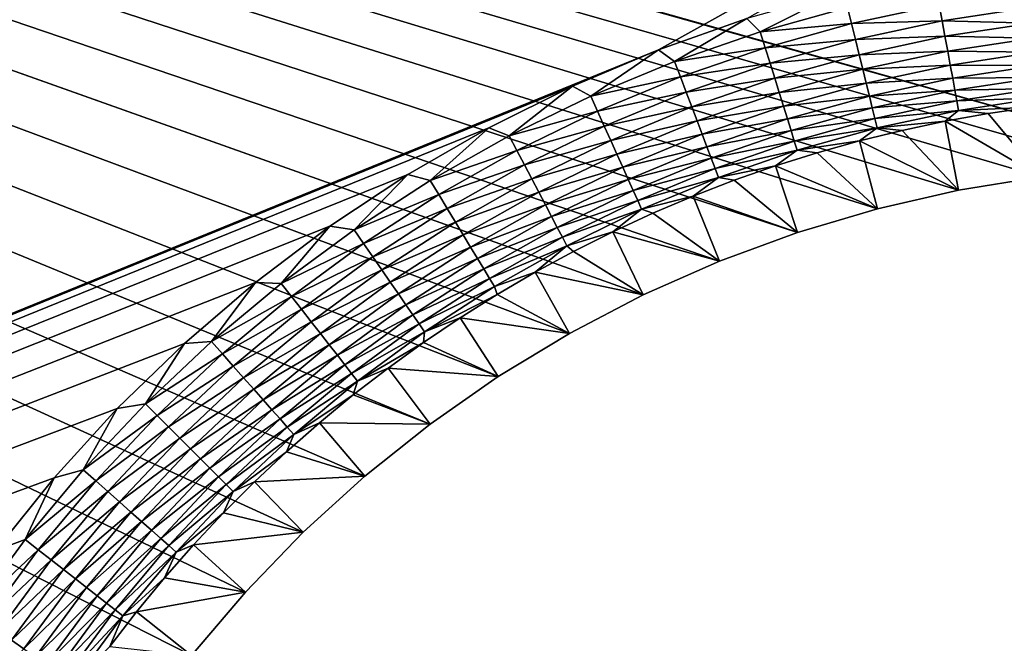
# Model space of a CAD drawing. Extents: x -255 to 255, y -598 to 598.
# Tile 163 of 201: x -113 to -84, y 309 to 328. Entities that reach past the tile are written whole.
import ezdxf

# ---------------------------------------------------------------- set-up
doc = ezdxf.new("R2010")
doc.units = 0
doc.header["$LTSCALE"] = 21.359881
for name, color, linetype in [('1', 7, 'CONTINUOUS'), ('2', 7, 'CONTINUOUS'), ('27', 7, 'CONTINUOUS'), ('42', 7, 'CONTINUOUS')]:
    doc.layers.add(name, color=color, linetype=linetype)

msp = doc.modelspace()

# ---------------------------------------------------------------- linework, layer by layer
at = {"layer": '1', "color": 7, "linetype": 'CONTINUOUS'}
for points in [[(-110.943, 264.407), (-255, 264.3), (-214.258, 363.367), (-110.943, 264.407)], [(-112.172, 266.588), (-110.943, 264.407), (-214.258, 363.367), (-112.172, 266.588)], [(-113.258, 268.843), (-112.172, 266.588), (-214.258, 363.367), (-113.258, 268.843)], [(-112.172, 302.712), (-113.258, 300.457), (-212.554, 362.106), (-112.172, 302.712)], [(-110.943, 304.893), (-112.172, 302.712), (-212.554, 362.106), (-110.943, 304.893)], [(-211.628, 361.588), (-110.943, 304.893), (-212.554, 362.106), (-211.628, 361.588)], [(-109.578, 306.991), (-110.943, 304.893), (-211.628, 361.588), (-109.578, 306.991)], [(-108.081, 308.997), (-109.578, 306.991), (-211.628, 361.588), (-108.081, 308.997)], [(-106.458, 310.903), (-108.081, 308.997), (-211.628, 361.588), (-106.458, 310.903)], [(-104.716, 312.702), (-106.458, 310.903), (-211.628, 361.588), (-104.716, 312.702)], [(-210.661, 361.151), (-104.716, 312.702), (-211.628, 361.588), (-210.661, 361.151)], [(-102.863, 314.384), (-104.716, 312.702), (-210.661, 361.151), (-102.863, 314.384)], [(-100.906, 315.945), (-102.863, 314.384), (-210.661, 361.151), (-100.906, 315.945)], [(-98.853, 317.377), (-100.906, 315.945), (-210.661, 361.151), (-98.853, 317.377)], [(-96.713, 318.675), (-98.853, 317.377), (-210.661, 361.151), (-96.713, 318.675)], [(-94.493, 319.833), (-96.713, 318.675), (-210.661, 361.151), (-94.493, 319.833)], [(-209.66, 360.798), (-94.493, 319.833), (-210.661, 361.151), (-209.66, 360.798)], [(-92.204, 320.846), (-94.493, 319.833), (-209.66, 360.798), (-92.204, 320.846)], [(-89.855, 321.711), (-92.204, 320.846), (-209.66, 360.798), (-89.855, 321.711)], [(-87.455, 322.423), (-89.855, 321.711), (-209.66, 360.798), (-87.455, 322.423)], [(-85.015, 322.98), (-87.455, 322.423), (-209.66, 360.798), (-85.015, 322.98)], [(-82.544, 323.379), (-85.015, 322.98), (-209.66, 360.798), (-82.544, 323.379)], [(-80.052, 323.62), (-82.544, 323.379), (-209.66, 360.798), (-80.052, 323.62)], [(-77.55, 323.7), (-80.052, 323.62), (-209.66, 360.798), (-77.55, 323.7)], [(-208.633, 360.531), (-77.55, 323.7), (-209.66, 360.798), (-208.633, 360.531)], [(-207.588, 360.351), (-77.55, 323.7), (-208.633, 360.531), (-207.588, 360.351)], [(64.2, 323.7), (-77.55, 323.7), (-207.588, 360.351), (64.2, 323.7)], [(205.95, 323.7), (64.2, 323.7), (-207.588, 360.351), (205.95, 323.7)], [(208.97, 323.793), (205.95, 323.7), (-207.588, 360.351), (208.97, 323.793)], [(-207.588, 360.351), (-206.531, 360.261), (208.97, 323.793), (-207.588, 360.351)], [(214.963, 324.535), (211.978, 324.072), (-206.531, 360.261), (214.963, 324.535)], [(211.978, 324.072), (208.97, 323.793), (-206.531, 360.261), (211.978, 324.072)], [(217.914, 325.181), (214.963, 324.535), (-206.531, 360.261), (217.914, 325.181)], [(220.82, 326.008), (217.914, 325.181), (-206.531, 360.261), (220.82, 326.008)], [(223.669, 327.012), (220.82, 326.008), (-206.531, 360.261), (223.669, 327.012)], [(226.451, 328.19), (223.669, 327.012), (-206.531, 360.261), (226.451, 328.19)]]:
    msp.add_3dface(points, dxfattribs=at)
at = {"layer": '2', "color": 7, "linetype": 'CONTINUOUS'}
for points in [[(-112.205, 431.16, 7), (-113.967, 433.349, 7), (-248.416, 264.3, 7), (-112.205, 431.16, 7)], [(-110.311, 429.082, 7), (-112.205, 431.16, 7), (-248.416, 264.3, 7), (-110.311, 429.082, 7)], [(-108.293, 427.126, 7), (-110.311, 429.082, 7), (-248.416, 264.3, 7), (-108.293, 427.126, 7)], [(-106.159, 425.297, 7), (-108.293, 427.126, 7), (-248.416, 264.3, 7), (-106.159, 425.297, 7)], [(-103.916, 423.604, 7), (-106.159, 425.297, 7), (-248.416, 264.3, 7), (-103.916, 423.604, 7)], [(-101.573, 422.051, 7), (-103.916, 423.604, 7), (-248.416, 264.3, 7), (-101.573, 422.051, 7)], [(-99.139, 420.646, 7), (-101.573, 422.051, 7), (-248.416, 264.3, 7), (-99.139, 420.646, 7)], [(-96.623, 419.393, 7), (-99.139, 420.646, 7), (-248.416, 264.3, 7), (-96.623, 419.393, 7)], [(-94.035, 418.297, 7), (-96.623, 419.393, 7), (-248.416, 264.3, 7), (-94.035, 418.297, 7)], [(-91.384, 417.363, 7), (-94.035, 418.297, 7), (-248.416, 264.3, 7), (-91.384, 417.363, 7)], [(-88.681, 416.594, 7), (-91.384, 417.363, 7), (-248.416, 264.3, 7), (-88.681, 416.594, 7)], [(-85.935, 415.993, 7), (-88.681, 416.594, 7), (-248.416, 264.3, 7), (-85.935, 415.993, 7)], [(-83.158, 415.562, 7), (-85.935, 415.993, 7), (-248.416, 264.3, 7), (-83.158, 415.562, 7)], [(-80.359, 415.302, 7), (-83.158, 415.562, 7), (-248.416, 264.3, 7), (-80.359, 415.302, 7)], [(-77.55, 415.216, 7), (-80.359, 415.302, 7), (-248.416, 264.3, 7), (-77.55, 415.216, 7)], [(64.2, 415.216, 7), (-77.55, 415.216, 7), (-248.416, 264.3, 7), (64.2, 415.216, 7)], [(-94.035, 327.203, 7), (64.2, 415.216, 7), (-248.416, 264.3, 7), (-94.035, 327.203, 7)], [(-91.384, 328.137, 7), (64.2, 415.216, 7), (-94.035, 327.203, 7), (-91.384, 328.137, 7)], [(-96.623, 326.107, 7), (-94.035, 327.203, 7), (-248.416, 264.3, 7), (-96.623, 326.107, 7)], [(-99.139, 324.854, 7), (-96.623, 326.107, 7), (-248.416, 264.3, 7), (-99.139, 324.854, 7)], [(-101.573, 323.449, 7), (-99.139, 324.854, 7), (-248.416, 264.3, 7), (-101.573, 323.449, 7)], [(-103.916, 321.896, 7), (-101.573, 323.449, 7), (-248.416, 264.3, 7), (-103.916, 321.896, 7)], [(-106.159, 320.203, 7), (-103.916, 321.896, 7), (-248.416, 264.3, 7), (-106.159, 320.203, 7)], [(-108.293, 318.374, 7), (-106.159, 320.203, 7), (-248.416, 264.3, 7), (-108.293, 318.374, 7)], [(-110.311, 316.418, 7), (-108.293, 318.374, 7), (-248.416, 264.3, 7), (-110.311, 316.418, 7)], [(-112.205, 314.34, 7), (-110.311, 316.418, 7), (-248.416, 264.3, 7), (-112.205, 314.34, 7)], [(-113.967, 312.151, 7), (-112.205, 314.34, 7), (-248.416, 264.3, 7), (-113.967, 312.151, 7)]]:
    msp.add_3dface(points, dxfattribs=at)
at = {"layer": '27', "color": 7, "linetype": 'CONTINUOUS'}
for points in [[(-84.119, 325.282, 4.231), (-82.544, 323.379), (-82.813, 325.472, 4.231), (-84.119, 325.282, 4.231)], [(-85.418, 325.05, 4.231), (-82.544, 323.379), (-84.119, 325.282, 4.231), (-85.418, 325.05, 4.231)], [(-87.99, 324.463, 4.231), (-85.015, 322.98), (-86.709, 324.778, 4.231), (-87.99, 324.463, 4.231)], [(-86.709, 324.778, 4.231), (-85.015, 322.98), (-85.418, 325.05, 4.231), (-86.709, 324.778, 4.231)], [(-85.015, 322.98), (-82.544, 323.379), (-85.418, 325.05, 4.231), (-85.015, 322.98)], [(-89.261, 324.108, 4.231), (-87.455, 322.423), (-87.99, 324.463, 4.231), (-89.261, 324.108, 4.231)], [(-87.455, 322.423), (-85.015, 322.98), (-87.99, 324.463, 4.231), (-87.455, 322.423)], [(-90.52, 323.713, 4.231), (-87.455, 322.423), (-89.261, 324.108, 4.231), (-90.52, 323.713, 4.231)], [(-91.765, 323.277, 4.231), (-89.855, 321.711), (-90.52, 323.713, 4.231), (-91.765, 323.277, 4.231)], [(-89.855, 321.711), (-87.455, 322.423), (-90.52, 323.713, 4.231), (-89.855, 321.711)], [(-92.996, 322.801, 4.231), (-89.855, 321.711), (-91.765, 323.277, 4.231), (-92.996, 322.801, 4.231)], [(-94.211, 322.287, 4.231), (-92.204, 320.846), (-92.996, 322.801, 4.231), (-94.211, 322.287, 4.231)], [(-92.204, 320.846), (-89.855, 321.711), (-92.996, 322.801, 4.231), (-92.204, 320.846)], [(-95.408, 321.733, 4.231), (-92.204, 320.846), (-94.211, 322.287, 4.231), (-95.408, 321.733, 4.231)], [(-96.588, 321.142, 4.231), (-94.493, 319.833), (-95.408, 321.733, 4.231), (-96.588, 321.142, 4.231)], [(-94.493, 319.833), (-92.204, 320.846), (-95.408, 321.733, 4.231), (-94.493, 319.833)], [(-97.748, 320.513, 4.231), (-94.493, 319.833), (-96.588, 321.142, 4.231), (-97.748, 320.513, 4.231)], [(-98.887, 319.847, 4.231), (-96.713, 318.675), (-97.748, 320.513, 4.231), (-98.887, 319.847, 4.231)], [(-96.713, 318.675), (-94.493, 319.833), (-97.748, 320.513, 4.231), (-96.713, 318.675)], [(-100.004, 319.145, 4.231), (-96.713, 318.675), (-98.887, 319.847, 4.231), (-100.004, 319.145, 4.231)], [(-101.098, 318.408, 4.231), (-98.853, 317.377), (-100.004, 319.145, 4.231), (-101.098, 318.408, 4.231)], [(-98.853, 317.377), (-96.713, 318.675), (-100.004, 319.145, 4.231), (-98.853, 317.377)], [(-102.168, 317.636, 4.231), (-98.853, 317.377), (-101.098, 318.408, 4.231), (-102.168, 317.636, 4.231)], [(-103.213, 316.83, 4.231), (-100.906, 315.945), (-102.168, 317.636, 4.231), (-103.213, 316.83, 4.231)], [(-100.906, 315.945), (-98.853, 317.377), (-102.168, 317.636, 4.231), (-100.906, 315.945)], [(-104.231, 315.991, 4.231), (-100.906, 315.945), (-103.213, 316.83, 4.231), (-104.231, 315.991, 4.231)], [(-105.222, 315.119, 4.231), (-102.863, 314.384), (-104.231, 315.991, 4.231), (-105.222, 315.119, 4.231)], [(-102.863, 314.384), (-100.906, 315.945), (-104.231, 315.991, 4.231), (-102.863, 314.384)], [(-106.184, 314.217, 4.231), (-102.863, 314.384), (-105.222, 315.119, 4.231), (-106.184, 314.217, 4.231)], [(-107.117, 313.284, 4.231), (-104.716, 312.702), (-106.184, 314.217, 4.231), (-107.117, 313.284, 4.231)], [(-104.716, 312.702), (-102.863, 314.384), (-106.184, 314.217, 4.231), (-104.716, 312.702)], [(-108.019, 312.322, 4.231), (-104.716, 312.702), (-107.117, 313.284, 4.231), (-108.019, 312.322, 4.231)], [(-106.458, 310.903), (-104.716, 312.702), (-108.019, 312.322, 4.231), (-106.458, 310.903)], [(-108.891, 311.331, 4.231), (-106.458, 310.903), (-108.019, 312.322, 4.231), (-108.891, 311.331, 4.231)], [(-109.73, 310.313, 4.231), (-106.458, 310.903), (-108.891, 311.331, 4.231), (-109.73, 310.313, 4.231)], [(-108.081, 308.997), (-106.458, 310.903), (-109.73, 310.313, 4.231), (-108.081, 308.997)], [(-110.536, 309.268, 4.231), (-108.081, 308.997), (-109.73, 310.313, 4.231), (-110.536, 309.268, 4.231)]]:
    msp.add_3dface(points, dxfattribs=at)
at = {"layer": '42', "color": 7, "linetype": 'CONTINUOUS'}
for points in [[(-88.681, 328.906, 7), (-91.384, 328.137, 7), (-90.977, 327.738, 6.975), (-88.681, 328.906, 7)], [(-88.351, 328.47, 6.975), (-88.681, 328.906, 7), (-90.977, 327.738, 6.975), (-88.351, 328.47, 6.975)], [(-88.351, 328.47, 6.975), (-90.977, 327.738, 6.975), (-88.231, 327.986, 6.899), (-88.351, 328.47, 6.975)], [(-85.595, 328.552, 6.899), (-88.351, 328.47, 6.975), (-88.231, 327.986, 6.899), (-85.595, 328.552, 6.899)], [(-85.595, 328.552, 6.899), (-88.231, 327.986, 6.899), (-85.507, 328.072, 6.773), (-85.595, 328.552, 6.899)], [(-82.871, 328.473, 6.773), (-85.595, 328.552, 6.899), (-85.507, 328.072, 6.773), (-82.871, 328.473, 6.773)], [(-82.871, 328.473, 6.773), (-85.507, 328.072, 6.773), (-82.814, 328.003, 6.599), (-82.871, 328.473, 6.773)], [(-91.384, 328.137, 7), (-94.035, 327.203, 7), (-93.554, 326.848, 6.975), (-91.384, 328.137, 7)], [(-90.977, 327.738, 6.975), (-91.384, 328.137, 7), (-93.554, 326.848, 6.975), (-90.977, 327.738, 6.975)], [(-85.507, 328.072, 6.773), (-88.231, 327.986, 6.899), (-88.115, 327.512, 6.773), (-85.507, 328.072, 6.773)], [(-85.507, 328.072, 6.773), (-88.115, 327.512, 6.773), (-85.422, 327.606, 6.599), (-85.507, 328.072, 6.773)], [(-82.814, 328.003, 6.599), (-85.507, 328.072, 6.773), (-85.422, 327.606, 6.599), (-82.814, 328.003, 6.599)], [(-88.231, 327.986, 6.899), (-90.977, 327.738, 6.975), (-90.828, 327.262, 6.899), (-88.231, 327.986, 6.899)], [(-88.231, 327.986, 6.899), (-90.828, 327.262, 6.899), (-88.115, 327.512, 6.773), (-88.231, 327.986, 6.899)], [(-82.814, 328.003, 6.599), (-85.422, 327.606, 6.599), (-82.759, 327.554, 6.378), (-82.814, 328.003, 6.599)], [(-90.977, 327.738, 6.975), (-93.554, 326.848, 6.975), (-90.828, 327.262, 6.899), (-90.977, 327.738, 6.975)], [(-88.115, 327.512, 6.773), (-90.828, 327.262, 6.899), (-90.683, 326.796, 6.773), (-88.115, 327.512, 6.773)], [(-88.115, 327.512, 6.773), (-90.683, 326.796, 6.773), (-88.001, 327.053, 6.599), (-88.115, 327.512, 6.773)], [(-85.422, 327.606, 6.599), (-88.115, 327.512, 6.773), (-88.001, 327.053, 6.599), (-85.422, 327.606, 6.599)], [(-85.422, 327.606, 6.599), (-88.001, 327.053, 6.599), (-85.34, 327.161, 6.378), (-85.422, 327.606, 6.599)], [(-82.759, 327.554, 6.378), (-85.422, 327.606, 6.599), (-85.34, 327.161, 6.378), (-82.759, 327.554, 6.378)], [(-82.759, 327.554, 6.378), (-85.34, 327.161, 6.378), (-82.708, 327.128, 6.112), (-82.759, 327.554, 6.378)], [(-94.035, 327.203, 7), (-96.623, 326.107, 7), (-96.072, 325.805, 6.975), (-94.035, 327.203, 7)], [(-93.554, 326.848, 6.975), (-94.035, 327.203, 7), (-96.072, 325.805, 6.975), (-93.554, 326.848, 6.975)], [(-90.828, 327.262, 6.899), (-93.554, 326.848, 6.975), (-93.377, 326.383, 6.899), (-90.828, 327.262, 6.899)], [(-90.828, 327.262, 6.899), (-93.377, 326.383, 6.899), (-90.683, 326.796, 6.773), (-90.828, 327.262, 6.899)], [(-85.34, 327.161, 6.378), (-88.001, 327.053, 6.599), (-87.893, 326.613, 6.378), (-85.34, 327.161, 6.378)], [(-85.34, 327.161, 6.378), (-87.893, 326.613, 6.378), (-85.263, 326.739, 6.112), (-85.34, 327.161, 6.378)], [(-82.708, 327.128, 6.112), (-85.34, 327.161, 6.378), (-85.263, 326.739, 6.112), (-82.708, 327.128, 6.112)], [(-88.001, 327.053, 6.599), (-90.683, 326.796, 6.773), (-90.542, 326.344, 6.599), (-88.001, 327.053, 6.599)], [(-88.001, 327.053, 6.599), (-90.542, 326.344, 6.599), (-87.893, 326.613, 6.378), (-88.001, 327.053, 6.599)], [(-82.708, 327.128, 6.112), (-85.263, 326.739, 6.112), (-82.66, 326.732, 5.805), (-82.708, 327.128, 6.112)], [(-93.554, 326.848, 6.975), (-96.072, 325.805, 6.975), (-93.377, 326.383, 6.899), (-93.554, 326.848, 6.975)], [(-90.683, 326.796, 6.773), (-93.377, 326.383, 6.899), (-93.204, 325.926, 6.773), (-90.683, 326.796, 6.773)], [(-90.683, 326.796, 6.773), (-93.204, 325.926, 6.773), (-90.542, 326.344, 6.599), (-90.683, 326.796, 6.773)], [(-87.893, 326.613, 6.378), (-90.542, 326.344, 6.599), (-90.408, 325.912, 6.378), (-87.893, 326.613, 6.378)], [(-87.893, 326.613, 6.378), (-90.408, 325.912, 6.378), (-87.79, 326.197, 6.112), (-87.893, 326.613, 6.378)], [(-85.263, 326.739, 6.112), (-87.893, 326.613, 6.378), (-87.79, 326.197, 6.112), (-85.263, 326.739, 6.112)], [(-85.263, 326.739, 6.112), (-87.79, 326.197, 6.112), (-85.191, 326.346, 5.805), (-85.263, 326.739, 6.112)], [(-82.66, 326.732, 5.805), (-85.263, 326.739, 6.112), (-85.191, 326.346, 5.805), (-82.66, 326.732, 5.805)], [(-82.66, 326.732, 5.805), (-85.191, 326.346, 5.805), (-82.615, 326.368, 5.459), (-82.66, 326.732, 5.805)], [(-93.377, 326.383, 6.899), (-96.072, 325.805, 6.975), (-95.868, 325.351, 6.899), (-93.377, 326.383, 6.899)], [(-93.377, 326.383, 6.899), (-95.868, 325.351, 6.899), (-93.204, 325.926, 6.773), (-93.377, 326.383, 6.899)], [(-90.542, 326.344, 6.599), (-93.204, 325.926, 6.773), (-93.036, 325.484, 6.599), (-90.542, 326.344, 6.599)], [(-90.542, 326.344, 6.599), (-93.036, 325.484, 6.599), (-90.408, 325.912, 6.378), (-90.542, 326.344, 6.599)], [(-85.191, 326.346, 5.805), (-87.79, 326.197, 6.112), (-87.695, 325.809, 5.805), (-85.191, 326.346, 5.805)], [(-85.191, 326.346, 5.805), (-87.695, 325.809, 5.805), (-85.125, 325.986, 5.459), (-85.191, 326.346, 5.805)], [(-82.615, 326.368, 5.459), (-85.191, 326.346, 5.805), (-85.125, 325.986, 5.459), (-82.615, 326.368, 5.459)], [(-82.615, 326.368, 5.459), (-85.125, 325.986, 5.459), (-82.576, 326.04, 5.078), (-82.615, 326.368, 5.459)], [(-96.623, 326.107, 7), (-99.139, 324.854, 7), (-98.524, 324.612, 6.975), (-96.623, 326.107, 7)], [(-96.072, 325.805, 6.975), (-96.623, 326.107, 7), (-98.524, 324.612, 6.975), (-96.072, 325.805, 6.975)], [(-87.79, 326.197, 6.112), (-90.408, 325.912, 6.378), (-90.28, 325.503, 6.112), (-87.79, 326.197, 6.112)], [(-87.79, 326.197, 6.112), (-90.28, 325.503, 6.112), (-87.695, 325.809, 5.805), (-87.79, 326.197, 6.112)], [(-85.125, 325.986, 5.459), (-87.695, 325.809, 5.805), (-87.607, 325.453, 5.459), (-85.125, 325.986, 5.459)], [(-85.125, 325.986, 5.459), (-87.607, 325.453, 5.459), (-85.066, 325.661, 5.078), (-85.125, 325.986, 5.459)], [(-82.576, 326.04, 5.078), (-85.125, 325.986, 5.459), (-85.066, 325.661, 5.078), (-82.576, 326.04, 5.078)], [(-82.576, 326.04, 5.078), (-85.066, 325.661, 5.078), (-82.541, 325.752, 4.666), (-82.576, 326.04, 5.078)], [(-96.072, 325.805, 6.975), (-98.524, 324.612, 6.975), (-95.868, 325.351, 6.899), (-96.072, 325.805, 6.975)], [(-93.204, 325.926, 6.773), (-95.868, 325.351, 6.899), (-95.668, 324.906, 6.773), (-93.204, 325.926, 6.773)], [(-93.204, 325.926, 6.773), (-95.668, 324.906, 6.773), (-93.036, 325.484, 6.599), (-93.204, 325.926, 6.773)], [(-90.408, 325.912, 6.378), (-93.036, 325.484, 6.599), (-92.876, 325.06, 6.378), (-90.408, 325.912, 6.378)], [(-90.408, 325.912, 6.378), (-92.876, 325.06, 6.378), (-90.28, 325.503, 6.112), (-90.408, 325.912, 6.378)], [(-87.695, 325.809, 5.805), (-90.28, 325.503, 6.112), (-90.161, 325.121, 5.805), (-87.695, 325.809, 5.805)], [(-87.695, 325.809, 5.805), (-90.161, 325.121, 5.805), (-87.607, 325.453, 5.459), (-87.695, 325.809, 5.805)], [(-82.541, 325.752, 4.666), (-85.066, 325.661, 5.078), (-85.013, 325.376, 4.666), (-82.541, 325.752, 4.666)], [(-82.813, 325.472, 4.231), (-82.541, 325.752, 4.666), (-85.013, 325.376, 4.666), (-82.813, 325.472, 4.231)], [(-93.036, 325.484, 6.599), (-95.668, 324.906, 6.773), (-95.473, 324.474, 6.599), (-93.036, 325.484, 6.599)], [(-93.036, 325.484, 6.599), (-95.473, 324.474, 6.599), (-92.876, 325.06, 6.378), (-93.036, 325.484, 6.599)], [(-90.28, 325.503, 6.112), (-92.876, 325.06, 6.378), (-92.724, 324.66, 6.112), (-90.28, 325.503, 6.112)], [(-90.28, 325.503, 6.112), (-92.724, 324.66, 6.112), (-90.161, 325.121, 5.805), (-90.28, 325.503, 6.112)], [(-87.607, 325.453, 5.459), (-90.161, 325.121, 5.805), (-90.052, 324.771, 5.459), (-87.607, 325.453, 5.459)], [(-87.607, 325.453, 5.459), (-90.052, 324.771, 5.459), (-87.528, 325.133, 5.078), (-87.607, 325.453, 5.459)], [(-85.066, 325.661, 5.078), (-87.607, 325.453, 5.459), (-87.528, 325.133, 5.078), (-85.066, 325.661, 5.078)], [(-85.066, 325.661, 5.078), (-87.528, 325.133, 5.078), (-85.013, 325.376, 4.666), (-85.066, 325.661, 5.078)], [(-85.013, 325.376, 4.666), (-87.528, 325.133, 5.078), (-87.459, 324.851, 4.666), (-85.013, 325.376, 4.666)], [(-85.418, 325.05, 4.231), (-85.013, 325.376, 4.666), (-87.459, 324.851, 4.666), (-85.418, 325.05, 4.231)], [(-85.418, 325.05, 4.231), (-84.119, 325.282, 4.231), (-85.013, 325.376, 4.666), (-85.418, 325.05, 4.231)], [(-84.119, 325.282, 4.231), (-82.813, 325.472, 4.231), (-85.013, 325.376, 4.666), (-84.119, 325.282, 4.231)], [(-95.868, 325.351, 6.899), (-98.524, 324.612, 6.975), (-98.292, 324.171, 6.899), (-95.868, 325.351, 6.899)], [(-95.868, 325.351, 6.899), (-98.292, 324.171, 6.899), (-95.668, 324.906, 6.773), (-95.868, 325.351, 6.899)], [(-90.161, 325.121, 5.805), (-92.724, 324.66, 6.112), (-92.582, 324.286, 5.805), (-90.161, 325.121, 5.805)], [(-90.161, 325.121, 5.805), (-92.582, 324.286, 5.805), (-90.052, 324.771, 5.459), (-90.161, 325.121, 5.805)], [(-87.528, 325.133, 5.078), (-90.052, 324.771, 5.459), (-89.954, 324.456, 5.078), (-87.528, 325.133, 5.078)], [(-87.528, 325.133, 5.078), (-89.954, 324.456, 5.078), (-87.459, 324.851, 4.666), (-87.528, 325.133, 5.078)], [(-99.139, 324.854, 7), (-101.573, 323.449, 7), (-100.898, 323.272, 6.975), (-99.139, 324.854, 7)], [(-98.524, 324.612, 6.975), (-99.139, 324.854, 7), (-100.898, 323.272, 6.975), (-98.524, 324.612, 6.975)], [(-95.668, 324.906, 6.773), (-98.292, 324.171, 6.899), (-98.065, 323.738, 6.773), (-95.668, 324.906, 6.773)], [(-95.668, 324.906, 6.773), (-98.065, 323.738, 6.773), (-95.473, 324.474, 6.599), (-95.668, 324.906, 6.773)], [(-92.876, 325.06, 6.378), (-95.473, 324.474, 6.599), (-95.288, 324.061, 6.378), (-92.876, 325.06, 6.378)], [(-92.876, 325.06, 6.378), (-95.288, 324.061, 6.378), (-92.724, 324.66, 6.112), (-92.876, 325.06, 6.378)], [(-87.459, 324.851, 4.666), (-89.954, 324.456, 5.078), (-89.868, 324.179, 4.666), (-87.459, 324.851, 4.666)], [(-87.99, 324.463, 4.231), (-87.459, 324.851, 4.666), (-89.868, 324.179, 4.666), (-87.99, 324.463, 4.231)], [(-87.99, 324.463, 4.231), (-86.709, 324.778, 4.231), (-87.459, 324.851, 4.666), (-87.99, 324.463, 4.231)], [(-86.709, 324.778, 4.231), (-85.418, 325.05, 4.231), (-87.459, 324.851, 4.666), (-86.709, 324.778, 4.231)], [(-98.524, 324.612, 6.975), (-100.898, 323.272, 6.975), (-98.292, 324.171, 6.899), (-98.524, 324.612, 6.975)], [(-92.724, 324.66, 6.112), (-95.288, 324.061, 6.378), (-95.112, 323.67, 6.112), (-92.724, 324.66, 6.112)], [(-92.724, 324.66, 6.112), (-95.112, 323.67, 6.112), (-92.582, 324.286, 5.805), (-92.724, 324.66, 6.112)], [(-90.052, 324.771, 5.459), (-92.582, 324.286, 5.805), (-92.452, 323.943, 5.459), (-90.052, 324.771, 5.459)], [(-90.052, 324.771, 5.459), (-92.452, 323.943, 5.459), (-89.954, 324.456, 5.078), (-90.052, 324.771, 5.459)], [(-95.473, 324.474, 6.599), (-98.065, 323.738, 6.773), (-97.845, 323.319, 6.599), (-95.473, 324.474, 6.599)], [(-95.473, 324.474, 6.599), (-97.845, 323.319, 6.599), (-95.288, 324.061, 6.378), (-95.473, 324.474, 6.599)], [(-92.582, 324.286, 5.805), (-95.112, 323.67, 6.112), (-94.948, 323.306, 5.805), (-92.582, 324.286, 5.805)], [(-92.582, 324.286, 5.805), (-94.948, 323.306, 5.805), (-92.452, 323.943, 5.459), (-92.582, 324.286, 5.805)], [(-89.954, 324.456, 5.078), (-92.452, 323.943, 5.459), (-92.335, 323.635, 5.078), (-89.954, 324.456, 5.078)], [(-89.954, 324.456, 5.078), (-92.335, 323.635, 5.078), (-89.868, 324.179, 4.666), (-89.954, 324.456, 5.078)], [(-89.261, 324.108, 4.231), (-87.99, 324.463, 4.231), (-89.868, 324.179, 4.666), (-89.261, 324.108, 4.231)], [(-98.292, 324.171, 6.899), (-100.898, 323.272, 6.975), (-100.64, 322.846, 6.899), (-98.292, 324.171, 6.899)], [(-98.292, 324.171, 6.899), (-100.64, 322.846, 6.899), (-98.065, 323.738, 6.773), (-98.292, 324.171, 6.899)], [(-95.288, 324.061, 6.378), (-97.845, 323.319, 6.599), (-97.635, 322.918, 6.378), (-95.288, 324.061, 6.378)], [(-95.288, 324.061, 6.378), (-97.635, 322.918, 6.378), (-95.112, 323.67, 6.112), (-95.288, 324.061, 6.378)], [(-92.452, 323.943, 5.459), (-94.948, 323.306, 5.805), (-94.797, 322.972, 5.459), (-92.452, 323.943, 5.459)], [(-92.452, 323.943, 5.459), (-94.797, 322.972, 5.459), (-92.335, 323.635, 5.078), (-92.452, 323.943, 5.459)], [(-89.868, 324.179, 4.666), (-92.335, 323.635, 5.078), (-92.232, 323.364, 4.666), (-89.868, 324.179, 4.666)], [(-90.52, 323.713, 4.231), (-89.868, 324.179, 4.666), (-92.232, 323.364, 4.666), (-90.52, 323.713, 4.231)], [(-90.52, 323.713, 4.231), (-89.261, 324.108, 4.231), (-89.868, 324.179, 4.666), (-90.52, 323.713, 4.231)], [(-98.065, 323.738, 6.773), (-100.64, 322.846, 6.899), (-100.388, 322.428, 6.773), (-98.065, 323.738, 6.773)], [(-98.065, 323.738, 6.773), (-100.388, 322.428, 6.773), (-97.845, 323.319, 6.599), (-98.065, 323.738, 6.773)], [(-95.112, 323.67, 6.112), (-97.635, 322.918, 6.378), (-97.436, 322.539, 6.112), (-95.112, 323.67, 6.112)], [(-95.112, 323.67, 6.112), (-97.436, 322.539, 6.112), (-94.948, 323.306, 5.805), (-95.112, 323.67, 6.112)], [(-92.335, 323.635, 5.078), (-94.797, 322.972, 5.459), (-94.662, 322.671, 5.078), (-92.335, 323.635, 5.078)], [(-92.335, 323.635, 5.078), (-94.662, 322.671, 5.078), (-92.232, 323.364, 4.666), (-92.335, 323.635, 5.078)], [(-91.765, 323.277, 4.231), (-90.52, 323.713, 4.231), (-92.232, 323.364, 4.666), (-91.765, 323.277, 4.231)], [(-101.573, 323.449, 7), (-103.916, 321.896, 7), (-103.187, 321.792, 6.975), (-101.573, 323.449, 7)], [(-100.898, 323.272, 6.975), (-101.573, 323.449, 7), (-103.187, 321.792, 6.975), (-100.898, 323.272, 6.975)], [(-97.845, 323.319, 6.599), (-100.388, 322.428, 6.773), (-100.143, 322.024, 6.599), (-97.845, 323.319, 6.599)], [(-97.845, 323.319, 6.599), (-100.143, 322.024, 6.599), (-97.635, 322.918, 6.378), (-97.845, 323.319, 6.599)], [(-94.948, 323.306, 5.805), (-97.436, 322.539, 6.112), (-97.25, 322.185, 5.805), (-94.948, 323.306, 5.805)], [(-94.948, 323.306, 5.805), (-97.25, 322.185, 5.805), (-94.797, 322.972, 5.459), (-94.948, 323.306, 5.805)], [(-92.232, 323.364, 4.666), (-94.662, 322.671, 5.078), (-94.543, 322.406, 4.666), (-92.232, 323.364, 4.666)], [(-92.996, 322.801, 4.231), (-92.232, 323.364, 4.666), (-94.543, 322.406, 4.666), (-92.996, 322.801, 4.231)], [(-92.996, 322.801, 4.231), (-91.765, 323.277, 4.231), (-92.232, 323.364, 4.666), (-92.996, 322.801, 4.231)], [(-100.898, 323.272, 6.975), (-103.187, 321.792, 6.975), (-100.64, 322.846, 6.899), (-100.898, 323.272, 6.975)], [(-100.64, 322.846, 6.899), (-103.187, 321.792, 6.975), (-102.904, 321.382, 6.899), (-100.64, 322.846, 6.899)], [(-100.64, 322.846, 6.899), (-102.904, 321.382, 6.899), (-100.388, 322.428, 6.773), (-100.64, 322.846, 6.899)], [(-97.635, 322.918, 6.378), (-100.143, 322.024, 6.599), (-99.909, 321.636, 6.378), (-97.635, 322.918, 6.378)], [(-97.635, 322.918, 6.378), (-99.909, 321.636, 6.378), (-97.436, 322.539, 6.112), (-97.635, 322.918, 6.378)], [(-94.797, 322.972, 5.459), (-97.25, 322.185, 5.805), (-97.08, 321.86, 5.459), (-94.797, 322.972, 5.459)], [(-94.797, 322.972, 5.459), (-97.08, 321.86, 5.459), (-94.662, 322.671, 5.078), (-94.797, 322.972, 5.459)], [(-94.211, 322.287, 4.231), (-92.996, 322.801, 4.231), (-94.543, 322.406, 4.666), (-94.211, 322.287, 4.231)], [(-100.388, 322.428, 6.773), (-102.904, 321.382, 6.899), (-102.627, 320.98, 6.773), (-100.388, 322.428, 6.773)], [(-100.388, 322.428, 6.773), (-102.627, 320.98, 6.773), (-100.143, 322.024, 6.599), (-100.388, 322.428, 6.773)], [(-97.436, 322.539, 6.112), (-99.909, 321.636, 6.378), (-99.687, 321.269, 6.112), (-97.436, 322.539, 6.112)], [(-97.436, 322.539, 6.112), (-99.687, 321.269, 6.112), (-97.25, 322.185, 5.805), (-97.436, 322.539, 6.112)], [(-94.662, 322.671, 5.078), (-97.08, 321.86, 5.459), (-96.926, 321.568, 5.078), (-94.662, 322.671, 5.078)], [(-94.662, 322.671, 5.078), (-96.926, 321.568, 5.078), (-94.543, 322.406, 4.666), (-94.662, 322.671, 5.078)], [(-97.25, 322.185, 5.805), (-99.687, 321.269, 6.112), (-99.48, 320.927, 5.805), (-97.25, 322.185, 5.805)], [(-97.25, 322.185, 5.805), (-99.48, 320.927, 5.805), (-97.08, 321.86, 5.459), (-97.25, 322.185, 5.805)], [(-94.543, 322.406, 4.666), (-96.926, 321.568, 5.078), (-96.791, 321.312, 4.666), (-94.543, 322.406, 4.666)], [(-95.408, 321.733, 4.231), (-94.543, 322.406, 4.666), (-96.791, 321.312, 4.666), (-95.408, 321.733, 4.231)], [(-95.408, 321.733, 4.231), (-94.211, 322.287, 4.231), (-94.543, 322.406, 4.666), (-95.408, 321.733, 4.231)], [(-103.916, 321.896, 7), (-106.159, 320.203, 7), (-105.383, 320.177, 6.975), (-103.916, 321.896, 7)], [(-103.187, 321.792, 6.975), (-103.916, 321.896, 7), (-105.383, 320.177, 6.975), (-103.187, 321.792, 6.975)], [(-100.143, 322.024, 6.599), (-102.627, 320.98, 6.773), (-102.358, 320.591, 6.599), (-100.143, 322.024, 6.599)], [(-100.143, 322.024, 6.599), (-102.358, 320.591, 6.599), (-99.909, 321.636, 6.378), (-100.143, 322.024, 6.599)], [(-97.08, 321.86, 5.459), (-99.48, 320.927, 5.805), (-99.291, 320.613, 5.459), (-97.08, 321.86, 5.459)], [(-97.08, 321.86, 5.459), (-99.291, 320.613, 5.459), (-96.926, 321.568, 5.078), (-97.08, 321.86, 5.459)], [(-103.187, 321.792, 6.975), (-105.383, 320.177, 6.975), (-102.904, 321.382, 6.899), (-103.187, 321.792, 6.975)], [(-99.909, 321.636, 6.378), (-102.358, 320.591, 6.599), (-102.101, 320.218, 6.378), (-99.909, 321.636, 6.378)], [(-99.909, 321.636, 6.378), (-102.101, 320.218, 6.378), (-99.687, 321.269, 6.112), (-99.909, 321.636, 6.378)], [(-96.926, 321.568, 5.078), (-99.291, 320.613, 5.459), (-99.12, 320.331, 5.078), (-96.926, 321.568, 5.078)], [(-96.926, 321.568, 5.078), (-99.12, 320.331, 5.078), (-96.791, 321.312, 4.666), (-96.926, 321.568, 5.078)], [(-96.588, 321.142, 4.231), (-95.408, 321.733, 4.231), (-96.791, 321.312, 4.666), (-96.588, 321.142, 4.231)], [(-102.904, 321.382, 6.899), (-105.383, 320.177, 6.975), (-105.076, 319.784, 6.899), (-102.904, 321.382, 6.899)], [(-102.904, 321.382, 6.899), (-105.076, 319.784, 6.899), (-102.627, 320.98, 6.773), (-102.904, 321.382, 6.899)], [(-99.687, 321.269, 6.112), (-102.101, 320.218, 6.378), (-101.858, 319.866, 6.112), (-99.687, 321.269, 6.112)], [(-99.687, 321.269, 6.112), (-101.858, 319.866, 6.112), (-99.48, 320.927, 5.805), (-99.687, 321.269, 6.112)], [(-96.791, 321.312, 4.666), (-99.12, 320.331, 5.078), (-98.97, 320.083, 4.666), (-96.791, 321.312, 4.666)], [(-97.748, 320.513, 4.231), (-96.791, 321.312, 4.666), (-98.97, 320.083, 4.666), (-97.748, 320.513, 4.231)], [(-97.748, 320.513, 4.231), (-96.588, 321.142, 4.231), (-96.791, 321.312, 4.666), (-97.748, 320.513, 4.231)], [(-102.627, 320.98, 6.773), (-105.076, 319.784, 6.899), (-104.775, 319.4, 6.773), (-102.627, 320.98, 6.773)], [(-102.627, 320.98, 6.773), (-104.775, 319.4, 6.773), (-102.358, 320.591, 6.599), (-102.627, 320.98, 6.773)], [(-99.48, 320.927, 5.805), (-101.858, 319.866, 6.112), (-101.631, 319.537, 5.805), (-99.48, 320.927, 5.805)], [(-99.48, 320.927, 5.805), (-101.631, 319.537, 5.805), (-99.291, 320.613, 5.459), (-99.48, 320.927, 5.805)], [(-102.358, 320.591, 6.599), (-104.775, 319.4, 6.773), (-104.483, 319.028, 6.599), (-102.358, 320.591, 6.599)], [(-102.358, 320.591, 6.599), (-104.483, 319.028, 6.599), (-102.101, 320.218, 6.378), (-102.358, 320.591, 6.599)], [(-99.291, 320.613, 5.459), (-101.631, 319.537, 5.805), (-101.422, 319.235, 5.459), (-99.291, 320.613, 5.459)], [(-99.291, 320.613, 5.459), (-101.422, 319.235, 5.459), (-99.12, 320.331, 5.078), (-99.291, 320.613, 5.459)], [(-98.887, 319.847, 4.231), (-97.748, 320.513, 4.231), (-98.97, 320.083, 4.666), (-98.887, 319.847, 4.231)], [(-106.159, 320.203, 7), (-108.293, 318.374, 7), (-107.478, 318.431, 6.975), (-106.159, 320.203, 7)], [(-105.383, 320.177, 6.975), (-106.159, 320.203, 7), (-107.478, 318.431, 6.975), (-105.383, 320.177, 6.975)], [(-105.383, 320.177, 6.975), (-107.478, 318.431, 6.975), (-105.076, 319.784, 6.899), (-105.383, 320.177, 6.975)], [(-102.101, 320.218, 6.378), (-104.483, 319.028, 6.599), (-104.204, 318.671, 6.378), (-102.101, 320.218, 6.378)], [(-102.101, 320.218, 6.378), (-104.204, 318.671, 6.378), (-101.858, 319.866, 6.112), (-102.101, 320.218, 6.378)], [(-99.12, 320.331, 5.078), (-101.422, 319.235, 5.459), (-101.235, 318.964, 5.078), (-99.12, 320.331, 5.078)], [(-99.12, 320.331, 5.078), (-101.235, 318.964, 5.078), (-98.97, 320.083, 4.666), (-99.12, 320.331, 5.078)], [(-98.97, 320.083, 4.666), (-101.235, 318.964, 5.078), (-101.07, 318.725, 4.666), (-98.97, 320.083, 4.666)], [(-98.887, 319.847, 4.231), (-98.97, 320.083, 4.666), (-101.07, 318.725, 4.666), (-98.887, 319.847, 4.231)], [(-105.076, 319.784, 6.899), (-107.478, 318.431, 6.975), (-107.147, 318.058, 6.899), (-105.076, 319.784, 6.899)], [(-105.076, 319.784, 6.899), (-107.147, 318.058, 6.899), (-104.775, 319.4, 6.773), (-105.076, 319.784, 6.899)], [(-101.858, 319.866, 6.112), (-104.204, 318.671, 6.378), (-103.94, 318.334, 6.112), (-101.858, 319.866, 6.112)], [(-101.858, 319.866, 6.112), (-103.94, 318.334, 6.112), (-101.631, 319.537, 5.805), (-101.858, 319.866, 6.112)], [(-100.004, 319.145, 4.231), (-98.887, 319.847, 4.231), (-101.07, 318.725, 4.666), (-100.004, 319.145, 4.231)], [(-101.631, 319.537, 5.805), (-103.94, 318.334, 6.112), (-103.693, 318.019, 5.805), (-101.631, 319.537, 5.805)], [(-101.631, 319.537, 5.805), (-103.693, 318.019, 5.805), (-101.422, 319.235, 5.459), (-101.631, 319.537, 5.805)], [(-104.775, 319.4, 6.773), (-107.147, 318.058, 6.899), (-106.823, 317.693, 6.773), (-104.775, 319.4, 6.773)], [(-104.775, 319.4, 6.773), (-106.823, 317.693, 6.773), (-104.483, 319.028, 6.599), (-104.775, 319.4, 6.773)], [(-101.422, 319.235, 5.459), (-103.693, 318.019, 5.805), (-103.467, 317.731, 5.459), (-101.422, 319.235, 5.459)], [(-101.422, 319.235, 5.459), (-103.467, 317.731, 5.459), (-101.235, 318.964, 5.078), (-101.422, 319.235, 5.459)], [(-104.483, 319.028, 6.599), (-106.823, 317.693, 6.773), (-106.51, 317.339, 6.599), (-104.483, 319.028, 6.599)], [(-104.483, 319.028, 6.599), (-106.51, 317.339, 6.599), (-104.204, 318.671, 6.378), (-104.483, 319.028, 6.599)], [(-101.235, 318.964, 5.078), (-103.467, 317.731, 5.459), (-103.264, 317.471, 5.078), (-101.235, 318.964, 5.078)], [(-101.235, 318.964, 5.078), (-103.264, 317.471, 5.078), (-101.07, 318.725, 4.666), (-101.235, 318.964, 5.078)], [(-101.098, 318.408, 4.231), (-100.004, 319.145, 4.231), (-101.07, 318.725, 4.666), (-101.098, 318.408, 4.231)], [(-104.204, 318.671, 6.378), (-106.51, 317.339, 6.599), (-106.209, 317, 6.378), (-104.204, 318.671, 6.378)], [(-104.204, 318.671, 6.378), (-106.209, 317, 6.378), (-103.94, 318.334, 6.112), (-104.204, 318.671, 6.378)], [(-101.07, 318.725, 4.666), (-103.264, 317.471, 5.078), (-103.085, 317.243, 4.666), (-101.07, 318.725, 4.666)], [(-101.098, 318.408, 4.231), (-101.07, 318.725, 4.666), (-103.085, 317.243, 4.666), (-101.098, 318.408, 4.231)], [(-108.293, 318.374, 7), (-110.311, 316.418, 7), (-109.463, 316.563, 6.975), (-108.293, 318.374, 7)], [(-107.478, 318.431, 6.975), (-108.293, 318.374, 7), (-109.463, 316.563, 6.975), (-107.478, 318.431, 6.975)], [(-107.478, 318.431, 6.975), (-109.463, 316.563, 6.975), (-107.147, 318.058, 6.899), (-107.478, 318.431, 6.975)], [(-103.94, 318.334, 6.112), (-106.209, 317, 6.378), (-105.925, 316.679, 6.112), (-103.94, 318.334, 6.112)], [(-103.94, 318.334, 6.112), (-105.925, 316.679, 6.112), (-103.693, 318.019, 5.805), (-103.94, 318.334, 6.112)], [(-102.168, 317.636, 4.231), (-101.098, 318.408, 4.231), (-103.085, 317.243, 4.666), (-102.168, 317.636, 4.231)], [(-107.147, 318.058, 6.899), (-109.463, 316.563, 6.975), (-109.11, 316.21, 6.899), (-107.147, 318.058, 6.899)], [(-107.147, 318.058, 6.899), (-109.11, 316.21, 6.899), (-106.823, 317.693, 6.773), (-107.147, 318.058, 6.899)], [(-103.693, 318.019, 5.805), (-105.925, 316.679, 6.112), (-105.66, 316.38, 5.805), (-103.693, 318.019, 5.805)], [(-103.693, 318.019, 5.805), (-105.66, 316.38, 5.805), (-103.467, 317.731, 5.459), (-103.693, 318.019, 5.805)], [(-106.823, 317.693, 6.773), (-109.11, 316.21, 6.899), (-108.765, 315.865, 6.773), (-106.823, 317.693, 6.773)], [(-106.823, 317.693, 6.773), (-108.765, 315.865, 6.773), (-106.51, 317.339, 6.599), (-106.823, 317.693, 6.773)], [(-103.467, 317.731, 5.459), (-105.66, 316.38, 5.805), (-105.417, 316.105, 5.459), (-103.467, 317.731, 5.459)], [(-103.467, 317.731, 5.459), (-105.417, 316.105, 5.459), (-103.264, 317.471, 5.078), (-103.467, 317.731, 5.459)], [(-103.264, 317.471, 5.078), (-105.417, 316.105, 5.459), (-105.198, 315.858, 5.078), (-103.264, 317.471, 5.078)], [(-103.264, 317.471, 5.078), (-105.198, 315.858, 5.078), (-103.085, 317.243, 4.666), (-103.264, 317.471, 5.078)], [(-103.213, 316.83, 4.231), (-102.168, 317.636, 4.231), (-103.085, 317.243, 4.666), (-103.213, 316.83, 4.231)], [(-106.51, 317.339, 6.599), (-108.765, 315.865, 6.773), (-108.431, 315.531, 6.599), (-106.51, 317.339, 6.599)], [(-106.51, 317.339, 6.599), (-108.431, 315.531, 6.599), (-106.209, 317, 6.378), (-106.51, 317.339, 6.599)], [(-103.085, 317.243, 4.666), (-105.198, 315.858, 5.078), (-105.006, 315.641, 4.666), (-103.085, 317.243, 4.666)], [(-103.213, 316.83, 4.231), (-103.085, 317.243, 4.666), (-105.006, 315.641, 4.666), (-103.213, 316.83, 4.231)], [(-106.209, 317, 6.378), (-108.431, 315.531, 6.599), (-108.11, 315.21, 6.378), (-106.209, 317, 6.378)], [(-106.209, 317, 6.378), (-108.11, 315.21, 6.378), (-105.925, 316.679, 6.112), (-106.209, 317, 6.378)], [(-104.231, 315.991, 4.231), (-103.213, 316.83, 4.231), (-105.006, 315.641, 4.666), (-104.231, 315.991, 4.231)], [(-109.463, 316.563, 6.975), (-110.311, 316.418, 7), (-111.331, 314.578, 6.975), (-109.463, 316.563, 6.975)], [(-109.463, 316.563, 6.975), (-111.331, 314.578, 6.975), (-109.11, 316.21, 6.899), (-109.463, 316.563, 6.975)], [(-105.925, 316.679, 6.112), (-108.11, 315.21, 6.378), (-107.807, 314.907, 6.112), (-105.925, 316.679, 6.112)], [(-105.925, 316.679, 6.112), (-107.807, 314.907, 6.112), (-105.66, 316.38, 5.805), (-105.925, 316.679, 6.112)], [(-110.311, 316.418, 7), (-112.205, 314.34, 7), (-111.331, 314.578, 6.975), (-110.311, 316.418, 7)], [(-109.11, 316.21, 6.899), (-111.331, 314.578, 6.975), (-110.958, 314.247, 6.899), (-109.11, 316.21, 6.899)], [(-109.11, 316.21, 6.899), (-110.958, 314.247, 6.899), (-108.765, 315.865, 6.773), (-109.11, 316.21, 6.899)], [(-105.66, 316.38, 5.805), (-107.807, 314.907, 6.112), (-107.525, 314.625, 5.805), (-105.66, 316.38, 5.805)], [(-105.66, 316.38, 5.805), (-107.525, 314.625, 5.805), (-105.417, 316.105, 5.459), (-105.66, 316.38, 5.805)], [(-105.417, 316.105, 5.459), (-107.525, 314.625, 5.805), (-107.265, 314.365, 5.459), (-105.417, 316.105, 5.459)], [(-105.417, 316.105, 5.459), (-107.265, 314.365, 5.459), (-105.198, 315.858, 5.078), (-105.417, 316.105, 5.459)], [(-105.222, 315.119, 4.231), (-104.231, 315.991, 4.231), (-105.006, 315.641, 4.666), (-105.222, 315.119, 4.231)], [(-108.765, 315.865, 6.773), (-110.958, 314.247, 6.899), (-110.593, 313.923, 6.773), (-108.765, 315.865, 6.773)], [(-108.765, 315.865, 6.773), (-110.593, 313.923, 6.773), (-108.431, 315.531, 6.599), (-108.765, 315.865, 6.773)], [(-105.198, 315.858, 5.078), (-107.265, 314.365, 5.459), (-107.032, 314.132, 5.078), (-105.198, 315.858, 5.078)], [(-105.198, 315.858, 5.078), (-107.032, 314.132, 5.078), (-105.006, 315.641, 4.666), (-105.198, 315.858, 5.078)], [(-105.006, 315.641, 4.666), (-107.032, 314.132, 5.078), (-106.827, 313.927, 4.666), (-105.006, 315.641, 4.666)], [(-105.222, 315.119, 4.231), (-105.006, 315.641, 4.666), (-106.827, 313.927, 4.666), (-105.222, 315.119, 4.231)], [(-108.431, 315.531, 6.599), (-110.593, 313.923, 6.773), (-110.239, 313.61, 6.599), (-108.431, 315.531, 6.599)], [(-108.431, 315.531, 6.599), (-110.239, 313.61, 6.599), (-108.11, 315.21, 6.378), (-108.431, 315.531, 6.599)], [(-108.11, 315.21, 6.378), (-110.239, 313.61, 6.599), (-109.9, 313.309, 6.378), (-108.11, 315.21, 6.378)], [(-108.11, 315.21, 6.378), (-109.9, 313.309, 6.378), (-107.807, 314.907, 6.112), (-108.11, 315.21, 6.378)], [(-106.184, 314.217, 4.231), (-105.222, 315.119, 4.231), (-106.827, 313.927, 4.666), (-106.184, 314.217, 4.231)], [(-107.807, 314.907, 6.112), (-109.9, 313.309, 6.378), (-109.579, 313.025, 6.112), (-107.807, 314.907, 6.112)], [(-107.807, 314.907, 6.112), (-109.579, 313.025, 6.112), (-107.525, 314.625, 5.805), (-107.807, 314.907, 6.112)], [(-111.331, 314.578, 6.975), (-112.205, 314.34, 7), (-113.077, 312.483, 6.975), (-111.331, 314.578, 6.975)], [(-111.331, 314.578, 6.975), (-113.077, 312.483, 6.975), (-110.958, 314.247, 6.899), (-111.331, 314.578, 6.975)], [(-107.525, 314.625, 5.805), (-109.579, 313.025, 6.112), (-109.28, 312.76, 5.805), (-107.525, 314.625, 5.805)], [(-107.525, 314.625, 5.805), (-109.28, 312.76, 5.805), (-107.265, 314.365, 5.459), (-107.525, 314.625, 5.805)], [(-112.205, 314.34, 7), (-113.967, 312.151, 7), (-113.077, 312.483, 6.975), (-112.205, 314.34, 7)], [(-110.958, 314.247, 6.899), (-113.077, 312.483, 6.975), (-112.684, 312.176, 6.899), (-110.958, 314.247, 6.899)], [(-110.958, 314.247, 6.899), (-112.684, 312.176, 6.899), (-110.593, 313.923, 6.773), (-110.958, 314.247, 6.899)], [(-107.265, 314.365, 5.459), (-109.28, 312.76, 5.805), (-109.005, 312.517, 5.459), (-107.265, 314.365, 5.459)], [(-107.265, 314.365, 5.459), (-109.005, 312.517, 5.459), (-107.032, 314.132, 5.078), (-107.265, 314.365, 5.459)], [(-107.032, 314.132, 5.078), (-109.005, 312.517, 5.459), (-108.758, 312.298, 5.078), (-107.032, 314.132, 5.078)], [(-107.032, 314.132, 5.078), (-108.758, 312.298, 5.078), (-106.827, 313.927, 4.666), (-107.032, 314.132, 5.078)], [(-107.117, 313.284, 4.231), (-106.184, 314.217, 4.231), (-106.827, 313.927, 4.666), (-107.117, 313.284, 4.231)], [(-110.593, 313.923, 6.773), (-112.684, 312.176, 6.899), (-112.3, 311.875, 6.773), (-110.593, 313.923, 6.773)], [(-110.593, 313.923, 6.773), (-112.3, 311.875, 6.773), (-110.239, 313.61, 6.599), (-110.593, 313.923, 6.773)], [(-106.827, 313.927, 4.666), (-108.758, 312.298, 5.078), (-108.541, 312.106, 4.666), (-106.827, 313.927, 4.666)], [(-107.117, 313.284, 4.231), (-106.827, 313.927, 4.666), (-108.541, 312.106, 4.666), (-107.117, 313.284, 4.231)], [(-110.239, 313.61, 6.599), (-112.3, 311.875, 6.773), (-111.928, 311.583, 6.599), (-110.239, 313.61, 6.599)], [(-110.239, 313.61, 6.599), (-111.928, 311.583, 6.599), (-109.9, 313.309, 6.378), (-110.239, 313.61, 6.599)], [(-109.9, 313.309, 6.378), (-111.928, 311.583, 6.599), (-111.571, 311.304, 6.378), (-109.9, 313.309, 6.378)], [(-109.9, 313.309, 6.378), (-111.571, 311.304, 6.378), (-109.579, 313.025, 6.112), (-109.9, 313.309, 6.378)], [(-108.019, 312.322, 4.231), (-107.117, 313.284, 4.231), (-108.541, 312.106, 4.666), (-108.019, 312.322, 4.231)], [(-109.579, 313.025, 6.112), (-111.571, 311.304, 6.378), (-111.234, 311.04, 6.112), (-109.579, 313.025, 6.112)], [(-109.579, 313.025, 6.112), (-111.234, 311.04, 6.112), (-109.28, 312.76, 5.805), (-109.579, 313.025, 6.112)], [(-109.28, 312.76, 5.805), (-111.234, 311.04, 6.112), (-110.919, 310.793, 5.805), (-109.28, 312.76, 5.805)], [(-109.28, 312.76, 5.805), (-110.919, 310.793, 5.805), (-109.005, 312.517, 5.459), (-109.28, 312.76, 5.805)], [(-113.077, 312.483, 6.975), (-113.967, 312.151, 7), (-114.692, 310.287, 6.975), (-113.077, 312.483, 6.975)], [(-113.077, 312.483, 6.975), (-114.692, 310.287, 6.975), (-112.684, 312.176, 6.899), (-113.077, 312.483, 6.975)], [(-109.005, 312.517, 5.459), (-110.919, 310.793, 5.805), (-110.631, 310.567, 5.459), (-109.005, 312.517, 5.459)], [(-109.005, 312.517, 5.459), (-110.631, 310.567, 5.459), (-108.758, 312.298, 5.078), (-109.005, 312.517, 5.459)], [(-112.684, 312.176, 6.899), (-114.692, 310.287, 6.975), (-114.282, 310.004, 6.899), (-112.684, 312.176, 6.899)], [(-112.684, 312.176, 6.899), (-114.282, 310.004, 6.899), (-112.3, 311.875, 6.773), (-112.684, 312.176, 6.899)], [(-108.758, 312.298, 5.078), (-110.631, 310.567, 5.459), (-110.371, 310.364, 5.078), (-108.758, 312.298, 5.078)], [(-108.758, 312.298, 5.078), (-110.371, 310.364, 5.078), (-108.541, 312.106, 4.666), (-108.758, 312.298, 5.078)], [(-108.541, 312.106, 4.666), (-110.371, 310.364, 5.078), (-110.143, 310.185, 4.666), (-108.541, 312.106, 4.666)], [(-108.891, 311.331, 4.231), (-108.541, 312.106, 4.666), (-110.143, 310.185, 4.666), (-108.891, 311.331, 4.231)], [(-108.891, 311.331, 4.231), (-108.019, 312.322, 4.231), (-108.541, 312.106, 4.666), (-108.891, 311.331, 4.231)], [(-112.3, 311.875, 6.773), (-114.282, 310.004, 6.899), (-113.88, 309.727, 6.773), (-112.3, 311.875, 6.773)], [(-112.3, 311.875, 6.773), (-113.88, 309.727, 6.773), (-111.928, 311.583, 6.599), (-112.3, 311.875, 6.773)], [(-111.928, 311.583, 6.599), (-113.88, 309.727, 6.773), (-113.491, 309.458, 6.599), (-111.928, 311.583, 6.599)], [(-111.928, 311.583, 6.599), (-113.491, 309.458, 6.599), (-111.571, 311.304, 6.378), (-111.928, 311.583, 6.599)], [(-111.571, 311.304, 6.378), (-113.491, 309.458, 6.599), (-113.118, 309.201, 6.378), (-111.571, 311.304, 6.378)], [(-111.571, 311.304, 6.378), (-113.118, 309.201, 6.378), (-111.234, 311.04, 6.112), (-111.571, 311.304, 6.378)], [(-109.73, 310.313, 4.231), (-108.891, 311.331, 4.231), (-110.143, 310.185, 4.666), (-109.73, 310.313, 4.231)], [(-111.234, 311.04, 6.112), (-113.118, 309.201, 6.378), (-112.766, 308.958, 6.112), (-111.234, 311.04, 6.112)], [(-111.234, 311.04, 6.112), (-112.766, 308.958, 6.112), (-110.919, 310.793, 5.805), (-111.234, 311.04, 6.112)], [(-110.919, 310.793, 5.805), (-112.766, 308.958, 6.112), (-112.437, 308.731, 5.805), (-110.919, 310.793, 5.805)], [(-110.919, 310.793, 5.805), (-112.437, 308.731, 5.805), (-110.631, 310.567, 5.459), (-110.919, 310.793, 5.805)], [(-110.631, 310.567, 5.459), (-112.437, 308.731, 5.805), (-112.135, 308.522, 5.459), (-110.631, 310.567, 5.459)], [(-110.631, 310.567, 5.459), (-112.135, 308.522, 5.459), (-110.371, 310.364, 5.078), (-110.631, 310.567, 5.459)], [(-110.371, 310.364, 5.078), (-112.135, 308.522, 5.459), (-111.864, 308.335, 5.078), (-110.371, 310.364, 5.078)], [(-110.371, 310.364, 5.078), (-111.864, 308.335, 5.078), (-110.143, 310.185, 4.666), (-110.371, 310.364, 5.078)], [(-110.536, 309.268, 4.231), (-109.73, 310.313, 4.231), (-110.143, 310.185, 4.666), (-110.536, 309.268, 4.231)], [(-110.143, 310.185, 4.666), (-111.864, 308.335, 5.078), (-111.625, 308.17, 4.666), (-110.143, 310.185, 4.666)], [(-110.536, 309.268, 4.231), (-110.143, 310.185, 4.666), (-111.625, 308.17, 4.666), (-110.536, 309.268, 4.231)], [(-113.491, 309.458, 6.599), (-114.924, 307.243, 6.599), (-113.118, 309.201, 6.378), (-113.491, 309.458, 6.599)]]:
    msp.add_3dface(points, dxfattribs=at)

doc.saveas('drawing.dxf')
